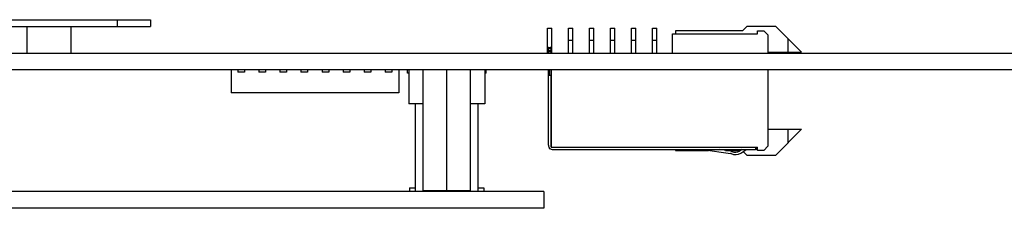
# Model space of a CAD drawing. Header units: inches. Extents: x 0.2 to 16.8, y 0.1 to 10.8.
# Tile 17 of 25: x 9.417 to 11.264, y 9.199 to 9.552. Entities that reach past the tile are written whole.
import ezdxf

# ---------------------------------------------------------------- set-up
doc = ezdxf.new("R2010")
doc.units = ezdxf.units.IN
doc.header["$LTSCALE"] = 0.935
doc.header["$MEASUREMENT"] = 0
doc.layers.get('0').update_dxf_attribs({"linetype": 'CONTINUOUS'})

msp = doc.modelspace()

# ---------------------------------------------------------------- linework, layer by layer
at = {"color": 7, "linetype": 'CONTINUOUS'}
for p, q in [((7.70262, 9.5522), (9.66263, 9.5522)), ((9.60013, 9.5522), (9.60013, 9.5397)), ((9.66263, 9.5522), (9.66263, 9.5397)), ((8.08462, 9.5397), (9.66263, 9.5397)), ((9.43039, 9.5397), (9.43039, 9.4897)), ((9.51287, 9.5397), (9.51287, 9.4897)), ((10.40733, 9.4897), (10.40733, 9.53626)), ((10.40733, 9.53626), (10.41521, 9.53626)), ((10.41521, 9.4897), (10.41521, 9.53626)), ((10.4467, 9.4897), (10.4467, 9.53626)), ((10.4467, 9.53626), (10.45458, 9.53626)), ((10.45458, 9.4897), (10.45458, 9.53626)), ((10.48607, 9.4897), (10.48607, 9.53626)), ((10.48607, 9.53626), (10.49395, 9.53626)), ((10.49395, 9.4897), (10.49395, 9.53626)), ((10.52544, 9.4897), (10.52544, 9.53626)), ((10.52544, 9.53626), (10.53332, 9.53626)), ((10.53332, 9.4897), (10.53332, 9.53626)), ((10.56481, 9.4897), (10.56481, 9.53626)), ((10.56481, 9.53626), (10.57269, 9.53626)), ((10.57269, 9.4897), (10.57269, 9.53626)), ((10.60418, 9.4897), (10.60418, 9.53626)), ((10.60418, 9.53626), (10.61206, 9.53626)), ((10.61206, 9.4897), (10.61206, 9.53626)), ((10.77331, 9.53153), (10.64749, 9.53153)), ((10.64749, 9.53153), (10.64749, 9.52563)), ((10.7814, 9.53962), (10.77331, 9.53153)), ((10.83562, 9.53962), (10.7814, 9.53962)), ((10.80105, 9.53153), (10.81286, 9.53153)), ((10.80105, 9.52563), (10.80105, 9.53153)), ((10.82073, 9.52366), (10.81286, 9.53153)), ((10.88371, 9.49153), (10.83562, 9.53962)), ((10.4467, 9.51387), (10.45458, 9.51387)), ((10.48607, 9.51387), (10.49395, 9.51387)), ((10.52544, 9.51387), (10.53332, 9.51387)), ((10.56481, 9.51387), (10.57269, 9.51387)), ((10.60418, 9.51387), (10.61206, 9.51387)), ((10.6416, 9.52563), (10.80105, 9.52563)), ((10.6416, 9.4897), (10.6416, 9.52563)), ((10.82073, 9.52366), (10.82073, 9.4897)), ((10.85812, 9.51712), (10.85812, 9.49153)), ((10.40912, 9.4897), (10.40912, 9.50101)), ((10.40912, 9.49844), (10.41345, 9.49844)), ((10.41345, 9.49358), (10.40912, 9.49358)), ((10.40912, 9.49283), (10.41345, 9.49283)), ((10.41345, 9.50106), (10.41345, 9.4897)), ((7.49512, 9.4897), (13.60162, 9.4897)), ((10.82073, 9.49153), (10.88371, 9.49153)), ((7.70524, 9.4587), (12.44262, 9.4587)), ((9.81382, 9.4587), (9.81382, 9.4152)), ((9.82637, 9.4587), (9.82637, 9.4537)), ((9.83887, 9.4587), (9.83887, 9.4537)), ((9.86587, 9.4587), (9.86587, 9.4537)), ((9.87837, 9.4587), (9.87837, 9.4537)), ((9.90537, 9.4587), (9.90537, 9.4537)), ((9.91787, 9.4587), (9.91787, 9.4537)), ((9.94487, 9.4587), (9.94487, 9.4537)), ((9.95737, 9.4587), (9.95737, 9.4537)), ((9.98437, 9.4587), (9.98437, 9.4537)), ((9.99687, 9.4587), (9.99687, 9.4537)), ((10.02387, 9.4587), (10.02387, 9.4537)), ((10.03637, 9.4587), (10.03637, 9.4537)), ((10.06337, 9.4587), (10.06337, 9.4537)), ((10.07587, 9.4587), (10.07587, 9.4537)), ((10.10287, 9.4587), (10.10287, 9.4537)), ((10.11537, 9.4587), (10.11537, 9.4537)), ((10.12862, 9.4587), (10.12862, 9.4152)), ((10.14487, 9.4517), (10.14487, 9.4587)), ((10.14737, 9.4587), (10.14737, 9.3947)), ((10.17433, 9.2322), (10.17433, 9.45857)), ((10.17433, 9.45857), (10.26291, 9.45857)), ((10.21862, 9.2322), (10.21862, 9.45857)), ((10.26291, 9.2322), (10.26291, 9.45857)), ((10.28987, 9.4587), (10.28987, 9.3947)), ((10.29237, 9.4517), (10.29237, 9.4587)), ((10.40912, 9.31697), (10.40912, 9.4587)), ((10.41029, 9.45811), (10.40912, 9.45811)), ((10.40912, 9.45711), (10.41029, 9.45711)), ((10.41029, 9.45634), (10.40912, 9.45634)), ((10.41029, 9.4587), (10.41029, 9.44846)), ((10.41422, 9.4587), (10.41422, 9.315)), ((10.41424, 9.31303), (10.41424, 9.4587)), ((10.82073, 9.4587), (10.82073, 9.315)), ((9.83887, 9.4537), (9.82637, 9.4537)), ((9.87837, 9.4537), (9.86587, 9.4537)), ((9.91787, 9.4537), (9.90537, 9.4537)), ((9.95737, 9.4537), (9.94487, 9.4537)), ((9.99687, 9.4537), (9.98437, 9.4537)), ((10.03637, 9.4537), (10.02387, 9.4537)), ((10.07587, 9.4537), (10.06337, 9.4537)), ((10.11537, 9.4537), (10.10287, 9.4537)), ((10.14737, 9.4517), (10.14487, 9.4517)), ((10.29237, 9.4517), (10.28987, 9.4517)), ((10.40912, 9.44846), (10.41345, 9.44846)), ((10.41345, 9.44846), (10.41345, 9.31697)), ((10.12862, 9.4152), (9.81382, 9.4152)), ((10.17433, 9.3947), (10.14737, 9.3947)), ((10.15987, 9.23027), (10.15987, 9.3947)), ((10.28987, 9.3947), (10.26291, 9.3947)), ((10.27737, 9.23027), (10.27737, 9.3947)), ((10.82073, 9.34712), (10.88371, 9.34712)), ((10.83521, 9.29862), (10.88371, 9.34712)), ((10.85812, 9.34712), (10.85812, 9.32153)), ((10.41029, 9.31273), (10.41029, 9.31106)), ((10.41029, 9.31106), (10.4116, 9.31106)), ((10.41422, 9.315), (10.41424, 9.315)), ((10.41424, 9.31303), (10.80105, 9.31303)), ((10.64749, 9.3087), (10.64749, 9.30712)), ((10.69837, 9.30866), (10.75033, 9.30147)), ((10.75092, 9.30576), (10.7297, 9.3087)), ((10.77209, 9.3087), (10.76766, 9.30598)), ((10.77939, 9.30811), (10.77903, 9.3087)), ((10.79711, 9.31303), (10.79711, 9.3087)), ((10.79711, 9.31106), (10.79907, 9.31106)), ((10.80099, 9.3087), (10.79711, 9.3087)), ((10.79907, 9.31106), (10.79907, 9.31303)), ((10.80006, 9.3087), (10.80006, 9.31303)), ((10.80105, 9.30712), (10.80105, 9.31303)), ((10.81286, 9.30712), (10.82073, 9.315)), ((10.64749, 9.30712), (10.70949, 9.30712)), ((10.7411, 9.30712), (10.76952, 9.30712)), ((10.76993, 9.30229), (10.77939, 9.30811)), ((10.77451, 9.3051), (10.78099, 9.29862)), ((10.78099, 9.29862), (10.83521, 9.29862)), ((10.81286, 9.30712), (10.80105, 9.30712)), ((10.14812, 9.23727), (10.14812, 9.23027)), ((10.14812, 9.23727), (10.15987, 9.23727)), ((10.27737, 9.23727), (10.28812, 9.23727)), ((10.28812, 9.23727), (10.28812, 9.23027)), ((10.40012, 9.23027), (7.45012, 9.23027)), ((10.17433, 9.2322), (10.26291, 9.2322)), ((10.24337, 9.23027), (10.24337, 9.2322)), ((10.40012, 9.23027), (10.40012, 9.19877)), ((10.40012, 9.19877), (7.45012, 9.19877))]:
    msp.add_line(p, q, dxfattribs=at)
for centre, radius, start, end in [((10.41739, 9.31697), 0.00827, 180.00297, 270.00867), ((10.41739, 9.31697), 0.00394, 180.00524, 216.92903), ((10.80099, 9.31697), 0.00827, 269.99989, 270.40465), ((10.74979, 9.29757), 0.00394, 65.42177, 82.12377), ((10.74979, 9.29757), 0.00827, 65.41487, 82.1239), ((10.75962, 9.31906), 0.01968, 245.42172, 301.58256), ((10.75962, 9.31906), 0.01535, 245.42542, 301.58009)]:
    msp.add_arc(centre, radius, start, end, dxfattribs=at)
for points, knots in [([(10.40912, 9.50101), (10.40918, 9.50091), (10.40929, 9.50071), (10.40947, 9.50045), (10.40963, 9.50023), (10.40979, 9.50004), (10.40994, 9.49988), (10.41009, 9.49975), (10.41023, 9.49964), (10.41036, 9.49954), (10.41048, 9.49947), (10.4106, 9.49941), (10.41072, 9.49936), (10.41084, 9.49932), (10.41095, 9.49929), (10.41106, 9.49927), (10.41116, 9.49925), (10.41124, 9.49925), (10.41127, 9.49925)], [0, 0, 0, 0, 0.1227247, 0.2306795, 0.3258076, 0.409952, 0.4847878, 0.5517764, 0.6121773, 0.6670846, 0.7174365, 0.7640515, 0.8076402, 0.8488271, 0.888168, 0.9261717, 0.9633017, 1, 1, 1, 1]), ([(10.41127, 9.49925), (10.41131, 9.49925), (10.41138, 9.49925), (10.41149, 9.49927), (10.4116, 9.49929), (10.41171, 9.49932), (10.41183, 9.49936), (10.41194, 9.49941), (10.41207, 9.49947), (10.41219, 9.49955), (10.41233, 9.49964), (10.41247, 9.49976), (10.41261, 9.4999), (10.41277, 9.50006), (10.41293, 9.50025), (10.4131, 9.50048), (10.41328, 9.50075), (10.41339, 9.50095), (10.41345, 9.50106)], [0, 0, 0, 0, 0.0363586, 0.0731505, 0.1108212, 0.1498384, 0.1907163, 0.2340185, 0.2803776, 0.3305162, 0.3852667, 0.4455855, 0.5125894, 0.587566, 0.6720069, 0.7676239, 0.8762946, 1, 1, 1, 1]), ([(10.41739, 9.3087), (10.45941, 9.3087), (10.54362, 9.3087), (10.6702, 9.3087), (10.75475, 9.3087), (10.79711, 9.3087)], [0, 0, 0, 0, 0.331994, 0.6653276, 1, 1, 1, 1])]:
    msp.add_open_spline(points, degree=3, knots=knots, dxfattribs=at)

doc.saveas('drawing.dxf')
